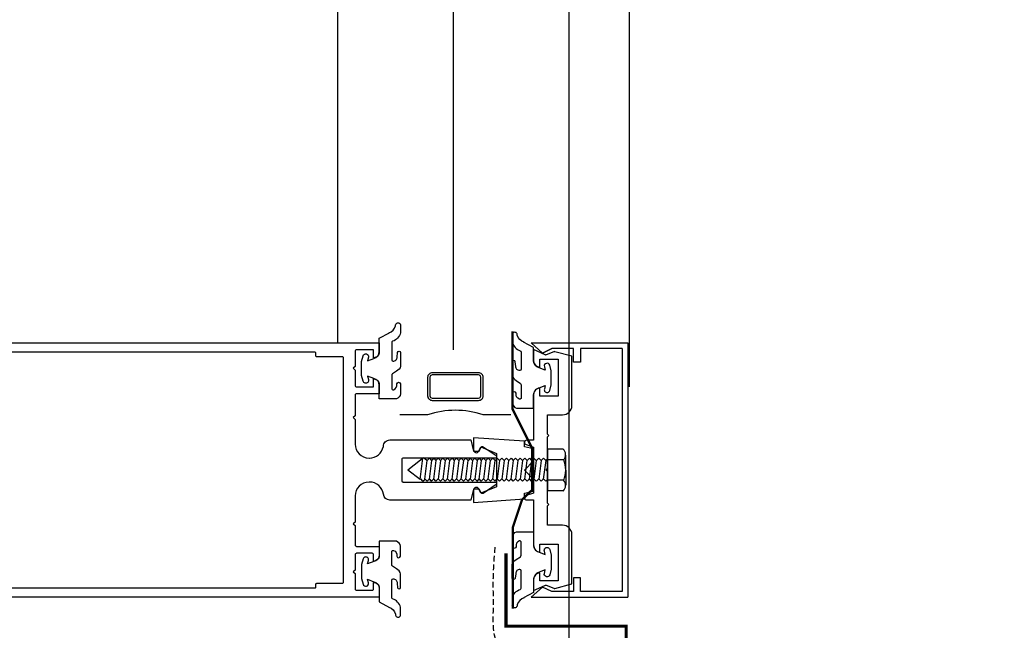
# Model space of a CAD drawing. Header units: millimetres. Extents: x -312551 to 250764, y -35891 to 59426.
# Tile 157 of 256: x -48274 to -48061, y 6352 to 6484. Entities that reach past the tile are written whole.
import ezdxf

# ---------------------------------------------------------------- set-up
doc = ezdxf.new("R2010")
doc.units = ezdxf.units.MM
doc.header["$LTSCALE"] = 2.5
for name, pattern in [('AUSGEZOGEN', [0]), ('DASHED2', [0.375, 0.25, -0.125]), ('HIDDEN', [0.375, 0.25, -0.125])]:
    doc.linetypes.add(name, pattern=pattern)
for name, color, linetype in [('Gaskets', 1, 'Continuous'), ('Glass units', 7, 'Continuous'), ('GLAZING', 1, 'Continuous'), ('OTHERS', 7, 'Continuous'), ('Profile', 7, 'Continuous'), ('TERR TILE 600', 160, 'Continuous')]:
    doc.layers.add(name, color=color, linetype=linetype)
doc.layers.add('HIDDEN', color=4, linetype='DASHED2', lineweight=13)

msp = doc.modelspace()

# ---------------------------------------------------------------- linework, layer by layer
at = {"color": 8, "linetype": 'Continuous', "const_width": 0.7}
msp.add_lwpolyline([(-48061.22, 6242.21), (-48142.65, 6242.21), (-48142.65, 6353.21), (-48168.63, 6353.21), (-48168.63, 6368.98)], dxfattribs=at)
at = {"color": 8, "linetype": 'HIDDEN', "ltscale": 2}
msp.add_spline([(-48094.74, 6209.47), (-48138.43, 6212.86), (-48144.25, 6214.94), (-48144.68, 6247.98), (-48144.03, 6263.65), (-48144.25, 6283.62), (-48143.81, 6306.63), (-48144.03, 6329.64), (-48144.46, 6337.35), (-48146.2, 6343.72), (-48160.95, 6346.32), (-48170.28, 6349.14), (-48171.37, 6356.96), (-48171.37, 6364.12), (-48170.93, 6370.85)], degree=3, dxfattribs=at)
at = {"layer": 'Gaskets', "color": 8}
for points in [[(-48193.99, 6416.63, 0.251359), (-48192.51, 6418.18, -1.223835), (-48191.46, 6418.14), (-48191.46, 6416.66, -0.252828), (-48193.17, 6414.82, 0.321514), (-48193.37, 6414.53), (-48193.37, 6413.62), (-48193.37, 6410.82, 0.401337), (-48193.08, 6410.52, 0.445832), (-48192.19, 6411.42), (-48192.09, 6412.42, -0.923794), (-48191.43, 6412.36), (-48191.43, 6409.44, -0.225702), (-48192.32, 6408.38), (-48193.2, 6407.76, 0.247027), (-48193.37, 6407.43), (-48193.37, 6404.64, 0.497658), (-48192.99, 6404.35, 0.409853), (-48192.28, 6405.61, -0.855868), (-48191.45, 6405.6), (-48191.46, 6403.47, -0.298571), (-48192.36, 6402.39), (-48196.07, 6402.39), (-48196.07, 6405.3, 0.348801), (-48197.23, 6406.76), (-48198.58, 6407.28), (-48198.38, 6406.52, -1.000003), (-48199.54, 6406.21), (-48199.87, 6407.44), (-48199.87, 6410.44), (-48199.54, 6411.67, -0.999999), (-48198.38, 6411.36), (-48198.58, 6410.61), (-48197.23, 6411.12, 0.348802), (-48196.07, 6412.58), (-48196.07, 6415.49), (-48193.86, 6416.68)], [(-48164.74, 6414.6, -0.251359), (-48166.22, 6416.14, 1.223835), (-48167.27, 6416.1), (-48167.27, 6414.62, 0.252828), (-48165.56, 6412.78, -0.321514), (-48165.36, 6412.5), (-48165.36, 6411.58), (-48165.36, 6408.78, -0.401337), (-48165.64, 6408.48, -0.445832), (-48166.53, 6409.39), (-48166.64, 6410.38, 0.923794), (-48167.3, 6410.33), (-48167.3, 6407.4, 0.225702), (-48166.41, 6406.34), (-48165.53, 6405.72, -0.247027), (-48165.36, 6405.39), (-48165.36, 6402.6, -0.497658), (-48165.74, 6402.32, -0.409853), (-48166.45, 6403.57, 0.855868), (-48167.27, 6403.56), (-48167.27, 6401.43, 0.298571), (-48166.36, 6400.35), (-48162.66, 6400.35), (-48162.66, 6403.26, -0.348801), (-48161.5, 6404.72), (-48160.14, 6405.24), (-48160.34, 6404.48, 1.000003), (-48159.19, 6404.17), (-48158.86, 6405.4), (-48158.86, 6408.4), (-48159.19, 6409.63, 0.999999), (-48160.34, 6409.32), (-48160.14, 6408.57), (-48161.5, 6409.08, -0.348802), (-48162.66, 6410.54), (-48162.66, 6413.45), (-48164.87, 6414.64)], [(-48174.53, 6382.89, 0.789944), (-48175.67, 6382.62), (-48175.67, 6379.97), (-48164.67, 6380.72), (-48164.67, 6381.97), (-48162.67, 6382.37), (-48162.67, 6384.97), (-48164.67, 6386.97), (-48162.67, 6388.97), (-48162.67, 6391.57), (-48164.67, 6391.97), (-48164.67, 6393.22), (-48175.67, 6393.97), (-48175.67, 6391.32, 0.789944), (-48174.53, 6391.05), (-48174.07, 6391.97), (-48170.67, 6390.57), (-48170.67, 6383.37), (-48174.07, 6381.97), (-48174.53, 6382.89)], [(-48164.74, 6359.35, 0.251359), (-48166.22, 6357.81, -1.223835), (-48167.27, 6357.85), (-48167.27, 6359.33, -0.252828), (-48165.56, 6361.17, 0.321514), (-48165.36, 6361.45), (-48165.36, 6362.37), (-48165.36, 6365.17, 0.401337), (-48165.64, 6365.47, 0.445832), (-48166.53, 6364.56), (-48166.64, 6363.57, -0.923794), (-48167.3, 6363.62), (-48167.3, 6366.55, -0.225702), (-48166.41, 6367.61), (-48165.53, 6368.23, 0.247027), (-48165.36, 6368.56), (-48165.36, 6371.34, 0.497658), (-48165.74, 6371.63, 0.409853), (-48166.45, 6370.38, -0.855868), (-48167.27, 6370.39), (-48167.27, 6372.52, -0.298571), (-48166.36, 6373.59), (-48162.66, 6373.59), (-48162.66, 6370.69, 0.348801), (-48161.5, 6369.23), (-48160.14, 6368.71), (-48160.34, 6369.46, -1.000003), (-48159.19, 6369.78), (-48158.86, 6368.55), (-48158.86, 6365.55), (-48159.19, 6364.32, -0.999999), (-48160.34, 6364.63), (-48160.14, 6365.38), (-48161.5, 6364.87, 0.348802), (-48162.66, 6363.4), (-48162.66, 6360.5), (-48164.87, 6359.31)], [(-48193.99, 6357.31, -0.251359), (-48192.51, 6355.77, 1.223835), (-48191.46, 6355.81), (-48191.46, 6357.29, 0.252828), (-48193.17, 6359.13, -0.321514), (-48193.37, 6359.42), (-48193.37, 6360.33), (-48193.37, 6363.13, -0.401337), (-48193.08, 6363.43, -0.445832), (-48192.19, 6362.52), (-48192.09, 6361.53, 0.923794), (-48191.43, 6361.58), (-48191.43, 6364.51, 0.225702), (-48192.32, 6365.57), (-48193.2, 6366.19, -0.247027), (-48193.37, 6366.52), (-48193.37, 6369.31, -0.497658), (-48192.99, 6369.59, -0.409853), (-48192.28, 6368.34, 0.855868), (-48191.45, 6368.35), (-48191.46, 6370.48, 0.298571), (-48192.36, 6371.56), (-48196.07, 6371.56), (-48196.07, 6368.65, -0.348801), (-48197.23, 6367.19), (-48198.58, 6366.67), (-48198.38, 6367.43, 1.000003), (-48199.54, 6367.74), (-48199.87, 6366.51), (-48199.87, 6363.51), (-48199.54, 6362.28, 0.999999), (-48198.38, 6362.59), (-48198.58, 6363.34), (-48197.23, 6362.83, -0.348802), (-48196.07, 6361.37), (-48196.07, 6358.46), (-48193.86, 6357.27)]]:
    msp.add_lwpolyline(points, format="xyb", dxfattribs=at)
at = {"layer": 'Glass units', "color": 8}
for p, q in [((-48185.59, 6398.89), (-48191.59, 6398.89)), ((-48167.59, 6398.89), (-48173.59, 6398.89))]:
    msp.add_line(p, q, dxfattribs=at)
for points in [[(-48174.59, 6408.03), (-48184.59, 6408.03, 0.414214), (-48185.59, 6407.03), (-48185.59, 6403.03, 0.414214), (-48184.59, 6402.03), (-48174.59, 6402.03, 0.414214), (-48173.59, 6403.03), (-48173.59, 6407.03, 0.414214)], [(-48174.59, 6407.53), (-48184.59, 6407.53, 0.414214), (-48185.09, 6407.03), (-48185.09, 6403.03, 0.414214), (-48184.59, 6402.53), (-48174.59, 6402.53, 0.414214), (-48174.09, 6403.03), (-48174.09, 6407.03, 0.414214)]]:
    msp.add_lwpolyline(points, format="xyb", close=True, dxfattribs=at)
msp.add_arc((-48179.59, 6381.39), 18.5, 71.0754, 108.9246, dxfattribs=at)
at = {"layer": 'GLAZING', "color": 8}
for p, q in [((-48179.98, 6412.95), (-48179.98, 9012.42)), ((-48179.98, 6412.95), (-48179.98, 9012.42)), ((-48204.98, 6414.47), (-48204.98, 9005.97)), ((-48204.98, 6414.47), (-48204.98, 9005.97)), ((-48154.98, 6209.47), (-48154.98, 9005.97)), ((-48154.98, 6209.47), (-48154.98, 9005.97))]:
    msp.add_line(p, q, dxfattribs=at)
at = {"layer": 'HIDDEN', "color": 8, "linetype": 'HIDDEN', "ltscale": 10, "const_width": 0.5}
msp.add_lwpolyline([(-48167.23, 6416.96), (-48167.23, 6400.16), (-48163.02, 6391.72), (-48163.02, 6382.65), (-48165.17, 6380.58), (-48167.14, 6374.66), (-48167.14, 6356.96)], dxfattribs=at)
at = {"layer": 'OTHERS', "color": 8, "linetype": 'AUSGEZOGEN'}
for p, q in [((-48156.28, 6391.47), (-48159.7, 6391.47)), ((-48159.7, 6391.47), (-48159.7, 6382.44)), ((-48156.13, 6389.16), (-48159.71, 6389.16)), ((-48155.72, 6386.96), (-48155.72, 6390.22)), ((-48155.72, 6386.96), (-48155.72, 6383.7)), ((-48156.13, 6384.75), (-48159.71, 6384.75)), ((-48156.28, 6382.44), (-48159.7, 6382.44))]:
    msp.add_line(p, q, dxfattribs=at)
at = {"layer": 'OTHERS', "color": 8}
for p, q in [((-48187.1, 6389.09), (-48189.9, 6386.95)), ((-48186.67, 6389.52), (-48187.25, 6384.92)), ((-48186.64, 6389.56), (-48187.1, 6389.09)), ((-48186.29, 6389.56), (-48185.73, 6389.01)), ((-48185.74, 6389.05), (-48186.25, 6385.03)), ((-48185.22, 6389.52), (-48185.73, 6389.01)), ((-48184.75, 6389.05), (-48185.26, 6385.03)), ((-48185.22, 6389.52), (-48184.73, 6389.03)), ((-48184.28, 6389.52), (-48184.78, 6389.03)), ((-48184.23, 6389.52), (-48184.73, 6389.03)), ((-48184.16, 6389.52), (-48184.66, 6389.03)), ((-48183.81, 6389.05), (-48184.32, 6385.03)), ((-48184.28, 6389.52), (-48183.79, 6389.03)), ((-48183.29, 6389.52), (-48183.79, 6389.03)), ((-48182.82, 6389.05), (-48183.33, 6385.03)), ((-48183.29, 6389.52), (-48182.8, 6389.03)), ((-48182.3, 6389.52), (-48182.8, 6389.03)), ((-48181.83, 6389.05), (-48182.34, 6385.03)), ((-48182.3, 6389.52), (-48181.81, 6389.03)), ((-48181.31, 6389.52), (-48181.81, 6389.03)), ((-48180.84, 6389.05), (-48181.35, 6385.03)), ((-48181.31, 6389.52), (-48180.82, 6389.03)), ((-48180.32, 6389.52), (-48180.82, 6389.03)), ((-48179.85, 6389.05), (-48180.36, 6385.03)), ((-48180.32, 6389.52), (-48179.83, 6389.03)), ((-48179.33, 6389.52), (-48179.83, 6389.03)), ((-48178.86, 6389.05), (-48179.37, 6385.03)), ((-48179.33, 6389.52), (-48178.84, 6389.03)), ((-48178.34, 6389.52), (-48178.84, 6389.03)), ((-48177.87, 6389.05), (-48178.38, 6385.03)), ((-48178.34, 6389.52), (-48177.85, 6389.03)), ((-48177.35, 6389.52), (-48177.85, 6389.03)), ((-48176.88, 6389.05), (-48177.39, 6385.03)), ((-48177.35, 6389.52), (-48176.86, 6389.03)), ((-48176.36, 6389.52), (-48176.86, 6389.03)), ((-48175.89, 6389.05), (-48176.4, 6385.03)), ((-48176.36, 6389.52), (-48175.87, 6389.03)), ((-48175.37, 6389.52), (-48175.87, 6389.03)), ((-48174.9, 6389.05), (-48175.41, 6385.03)), ((-48175.37, 6389.52), (-48174.88, 6389.03)), ((-48174.48, 6389.52), (-48174.98, 6389.03)), ((-48174.38, 6389.52), (-48174.88, 6389.03)), ((-48174.02, 6389.05), (-48174.52, 6385.03)), ((-48174.48, 6389.52), (-48173.99, 6389.03)), ((-48173.49, 6389.52), (-48173.99, 6389.03)), ((-48173.03, 6389.05), (-48173.53, 6385.03)), ((-48173.49, 6389.52), (-48173, 6389.03)), ((-48172.5, 6389.52), (-48173, 6389.03)), ((-48172.04, 6389.05), (-48172.54, 6385.03)), ((-48172.5, 6389.52), (-48172.01, 6389.03)), ((-48171.51, 6389.52), (-48172.01, 6389.03)), ((-48171.05, 6389.05), (-48171.55, 6385.03)), ((-48171.51, 6389.52), (-48171.02, 6389.03)), ((-48170.52, 6389.52), (-48171.02, 6389.03)), ((-48170.06, 6389.05), (-48170.56, 6385.03)), ((-48170.52, 6389.52), (-48170.03, 6389.03)), ((-48169.53, 6389.52), (-48170.03, 6389.03)), ((-48169.07, 6389.05), (-48169.57, 6385.03)), ((-48169.53, 6389.52), (-48169.04, 6389.03)), ((-48168.54, 6389.52), (-48169.04, 6389.03)), ((-48168.08, 6389.05), (-48168.58, 6385.03)), ((-48168.54, 6389.52), (-48168.05, 6389.03)), ((-48167.55, 6389.52), (-48168.05, 6389.03)), ((-48167.09, 6389.05), (-48167.59, 6385.03)), ((-48167.55, 6389.52), (-48167.06, 6389.03)), ((-48166.56, 6389.52), (-48167.06, 6389.03)), ((-48166.1, 6389.05), (-48166.6, 6385.03)), ((-48166.56, 6389.52), (-48166.07, 6389.03)), ((-48165.57, 6389.52), (-48166.07, 6389.03)), ((-48165.11, 6389.05), (-48165.61, 6385.03)), ((-48165.57, 6389.52), (-48165.08, 6389.03)), ((-48164.58, 6389.52), (-48165.08, 6389.03)), ((-48164.12, 6389.05), (-48164.62, 6385.03)), ((-48164.58, 6389.52), (-48164.09, 6389.03)), ((-48163.59, 6389.52), (-48164.09, 6389.03)), ((-48163.13, 6389.05), (-48163.63, 6385.03)), ((-48163.59, 6389.52), (-48163.1, 6389.03)), ((-48162.6, 6389.52), (-48163.1, 6389.03)), ((-48162.14, 6389.05), (-48162.64, 6385.03)), ((-48162.6, 6389.52), (-48162.11, 6389.03)), ((-48161.52, 6389.52), (-48162.02, 6389.03)), ((-48161.05, 6389.05), (-48161.56, 6385.03)), ((-48161.52, 6389.52), (-48161.03, 6389.03)), ((-48160.53, 6389.52), (-48161.03, 6389.03)), ((-48160.06, 6389.05), (-48160.57, 6385.03)), ((-48160.53, 6389.52), (-48160.04, 6389.03)), ((-48159.7, 6389.36), (-48160.04, 6389.03)), ((-48187.24, 6384.92), (-48189.9, 6386.95)), ((-48187.24, 6384.92), (-48187.09, 6385.07)), ((-48186.6, 6384.57), (-48187.09, 6385.07)), ((-48186.6, 6384.57), (-48186.16, 6385.01)), ((-48185.72, 6384.57), (-48186.16, 6385.01)), ((-48185.72, 6384.57), (-48185.22, 6385.07)), ((-48184.78, 6384.57), (-48185.31, 6385.1)), ((-48184.73, 6384.57), (-48185.22, 6385.07)), ((-48184.78, 6384.57), (-48184.28, 6385.07)), ((-48183.79, 6384.57), (-48184.28, 6385.07)), ((-48183.79, 6384.57), (-48183.29, 6385.07)), ((-48182.8, 6384.57), (-48183.29, 6385.07)), ((-48182.8, 6384.57), (-48182.3, 6385.07)), ((-48181.81, 6384.57), (-48182.3, 6385.07)), ((-48181.81, 6384.57), (-48181.31, 6385.07)), ((-48180.82, 6384.57), (-48181.31, 6385.07)), ((-48180.82, 6384.57), (-48180.32, 6385.07)), ((-48179.83, 6384.57), (-48180.32, 6385.07)), ((-48179.83, 6384.57), (-48179.33, 6385.07)), ((-48178.84, 6384.57), (-48179.33, 6385.07)), ((-48178.84, 6384.57), (-48178.34, 6385.07)), ((-48177.85, 6384.57), (-48178.34, 6385.07)), ((-48177.85, 6384.57), (-48177.35, 6385.07)), ((-48176.86, 6384.57), (-48177.35, 6385.07)), ((-48176.86, 6384.57), (-48176.36, 6385.07)), ((-48175.87, 6384.57), (-48176.36, 6385.07)), ((-48175.87, 6384.57), (-48175.37, 6385.07)), ((-48174.88, 6384.57), (-48175.37, 6385.07)), ((-48174.98, 6384.57), (-48174.48, 6385.07)), ((-48174.88, 6384.57), (-48174.38, 6385.07)), ((-48173.99, 6384.57), (-48174.48, 6385.07)), ((-48173.99, 6384.57), (-48173.49, 6385.07)), ((-48173, 6384.57), (-48173.49, 6385.07)), ((-48173, 6384.57), (-48172.5, 6385.07)), ((-48172.01, 6384.57), (-48172.5, 6385.07)), ((-48172.01, 6384.57), (-48171.51, 6385.07)), ((-48171.02, 6384.57), (-48171.51, 6385.07)), ((-48171.02, 6384.57), (-48170.52, 6385.07)), ((-48170.03, 6384.57), (-48170.52, 6385.07)), ((-48170.03, 6384.57), (-48169.53, 6385.07)), ((-48169.04, 6384.57), (-48169.53, 6385.07)), ((-48169.04, 6384.57), (-48168.54, 6385.07)), ((-48168.05, 6384.57), (-48168.54, 6385.07)), ((-48168.05, 6384.57), (-48167.55, 6385.07)), ((-48167.06, 6384.57), (-48167.55, 6385.07)), ((-48167.06, 6384.57), (-48166.56, 6385.07)), ((-48166.07, 6384.57), (-48166.56, 6385.07)), ((-48166.07, 6384.57), (-48165.57, 6385.07)), ((-48165.08, 6384.57), (-48165.57, 6385.07)), ((-48165.08, 6384.57), (-48164.58, 6385.07)), ((-48164.09, 6384.57), (-48164.58, 6385.07)), ((-48164.09, 6384.57), (-48163.59, 6385.07)), ((-48163.1, 6384.57), (-48163.59, 6385.07)), ((-48163.1, 6384.57), (-48162.6, 6385.07)), ((-48162.11, 6384.57), (-48162.6, 6385.07)), ((-48162.02, 6384.57), (-48161.52, 6385.07)), ((-48161.03, 6384.57), (-48161.52, 6385.07)), ((-48161.03, 6384.57), (-48160.53, 6385.07)), ((-48160.04, 6384.57), (-48160.53, 6385.07)), ((-48160.04, 6384.57), (-48159.7, 6384.91))]:
    msp.add_line(p, q, dxfattribs=at)
at = {"layer": 'OTHERS', "color": 8, "linetype": 'AUSGEZOGEN'}
for centre, radius, start, end in [((-48157.35, 6390.27), 1.61, 316.5422, 48.393), ((-48162.59, 6386.83), 6.87, 1.0349, 20.2283), ((-48162.59, 6387.08), 6.87, 339.7717, 358.9651), ((-48157.35, 6383.64), 1.61, 311.607, 43.4578)]:
    msp.add_arc(centre, radius, start, end, dxfattribs=at)
at = {"layer": 'OTHERS', "color": 8}
msp.add_arc((-48186.46, 6389.39), 0.248, 45, 135, dxfattribs=at)
at = {"layer": 'Profile', "color": 8}
for p, q in [((-48160.72, 6412.27), (-48163.22, 6414.47)), ((-48163.22, 6414.47), (-48142.29, 6414.47)), ((-48163.22, 6414.47), (-48160.72, 6412.27)), ((-48142.29, 6414.47), (-48142.29, 6414.47)), ((-48142.29, 6414.47), (-48142.29, 6359.47)), ((-48158.72, 6413.27), (-48160.72, 6412.27)), ((-48160.72, 6412.27), (-48158.72, 6413.27)), ((-48154.02, 6413.27), (-48158.72, 6413.27)), ((-48154.02, 6410.27), (-48154.02, 6413.27)), ((-48152.52, 6413.27), (-48152.52, 6410.27)), ((-48143.49, 6413.27), (-48152.52, 6413.27)), ((-48143.49, 6413.27), (-48143.49, 6360.67)), ((-48152.52, 6410.27), (-48154.02, 6410.27)), ((-48154.02, 6363.67), (-48154.02, 6360.67)), ((-48152.52, 6363.67), (-48154.02, 6363.67)), ((-48152.52, 6360.67), (-48152.52, 6363.67)), ((-48160.72, 6361.67), (-48163.22, 6359.47)), ((-48158.72, 6360.67), (-48160.72, 6361.67)), ((-48163.22, 6359.47), (-48142.29, 6359.47)), ((-48154.02, 6360.67), (-48158.72, 6360.67)), ((-48143.49, 6360.67), (-48152.52, 6360.67))]:
    msp.add_line(p, q, dxfattribs=at)
for points in [[(-48379.98, 6414.47), (-48203.77, 6414.47), (-48196.07, 6414.47), (-48196.07, 6412.47, -0.414214), (-48197.27, 6411.27), (-48197.27, 6412.97), (-48200.97, 6412.97, 0.414214), (-48201.27, 6412.67), (-48201.27, 6409.36), (-48201.68, 6408.97), (-48201.27, 6408.57), (-48201.27, 6405.27, 0.414214), (-48200.97, 6404.97), (-48197.27, 6404.97), (-48197.27, 6406.67, -0.414214), (-48196.07, 6405.47), (-48196.07, 6403.47), (-48200.97, 6403.47, 0.414214), (-48201.27, 6403.17), (-48201.27, 6398.72), (-48201.68, 6398.34), (-48201.27, 6397.93), (-48201.27, 6392.57, 0.414094), (-48198.27, 6389.57), (-48198.17, 6389.57, 0.354555), (-48195.17, 6392.07, -0.414214), (-48193.77, 6393.47), (-48176.27, 6393.47), (-48175.67, 6391.07), (-48174.47, 6391.07), (-48174.04, 6391.91, -0.44942), (-48173.6, 6392.02), (-48170.8, 6390.12, -0.738883), (-48170.97, 6389.57), (-48190.87, 6389.57, 0.414214), (-48191.17, 6389.27), (-48191.17, 6384.67, 0.414214), (-48190.87, 6384.37), (-48170.97, 6384.37, -0.738883), (-48170.8, 6383.83), (-48173.6, 6381.93, -0.44942), (-48174.04, 6382.04), (-48174.47, 6382.87), (-48175.67, 6382.87), (-48176.27, 6380.47), (-48193.77, 6380.47, -0.381238), (-48195.16, 6381.72, 0.381238), (-48198.14, 6384.37), (-48198.27, 6384.37, 0.414102), (-48201.27, 6381.38), (-48201.27, 6375.67), (-48201.67, 6375.33), (-48201.27, 6374.97), (-48201.27, 6370.77, 0.414214), (-48200.97, 6370.47), (-48196.07, 6370.47), (-48196.07, 6368.47, -0.414214), (-48197.27, 6367.27), (-48197.27, 6368.67, 0.414214), (-48197.57, 6368.97), (-48200.97, 6368.97, 0.414214), (-48201.27, 6368.67), (-48201.27, 6365.31), (-48201.67, 6364.97), (-48201.27, 6364.61), (-48201.27, 6361.27, 0.414214), (-48200.97, 6360.97), (-48197.57, 6360.97, 0.414214), (-48197.27, 6361.27), (-48197.27, 6362.67, -0.414214), (-48196.07, 6361.47), (-48196.07, 6359.47), (-48203.77, 6359.47), (-48379.98, 6359.47)], [(-48370.18, 6361.47), (-48209.97, 6361.47, 0.414214), (-48209.77, 6361.67), (-48209.77, 6362.27, -0.414214), (-48209.57, 6362.47), (-48204.07, 6362.47, 0.414214), (-48203.77, 6362.77), (-48203.77, 6404.47), (-48203.77, 6411.17, 0.414214), (-48204.07, 6411.47), (-48209.57, 6411.47, -0.414214), (-48209.77, 6411.67), (-48209.77, 6412.27, 0.414214), (-48209.97, 6412.47), (-48370.18, 6412.47, 0.414214)]]:
    msp.add_lwpolyline(points, format="xyb", dxfattribs=at)
msp.add_lwpolyline([(-48154.4, 6411.58), (-48158.1, 6412.57, 0.159806), (-48158.29, 6412.56), (-48159.96, 6411.9, -0.477975), (-48160.19, 6411.91), (-48162.66, 6413.03), (-48162.66, 6410.54, 0.414213), (-48161.36, 6409.25), (-48161.36, 6410.94), (-48157.38, 6410.94), (-48157.38, 6402.98), (-48161.36, 6402.98), (-48161.36, 6404.67, 0.414214), (-48162.66, 6403.37), (-48162.66, 6393.44), (-48164.22, 6393.44, 0.797893), (-48164.3, 6392.47), (-48162.66, 6391.95), (-48162.66, 6382), (-48164.3, 6381.48, 0.853959), (-48164.15, 6380.51), (-48162.66, 6380.51), (-48162.66, 6370.57, 0.414213), (-48161.36, 6369.28), (-48161.36, 6370.97), (-48157.38, 6370.97), (-48157.38, 6363.01), (-48161.36, 6363.01), (-48161.36, 6364.7, 0.414214), (-48162.66, 6363.41), (-48162.66, 6360.92), (-48160.28, 6361.98, -0.294837), (-48159.96, 6362.05), (-48158.29, 6361.39, 0.159804), (-48158.1, 6361.38), (-48154.4, 6362.37), (-48154.4, 6373.04, 0.414214), (-48156.39, 6375.03), (-48159.67, 6375.03), (-48159.67, 6379.21), (-48159.37, 6379.51), (-48159.67, 6379.81), (-48159.67, 6386.68), (-48159.97, 6386.97), (-48159.67, 6387.27), (-48159.67, 6394.14), (-48159.37, 6394.44), (-48159.67, 6394.74), (-48159.67, 6398.92), (-48156.39, 6398.92, 0.414214), (-48154.4, 6400.91)], format="xyb", close=True, dxfattribs=at)
at = {"layer": 'TERR TILE 600', "color": 8}
msp.add_line((-48141.98, 6688.42), (-48141.98, 6404.94), dxfattribs=at)

doc.saveas('drawing.dxf')
